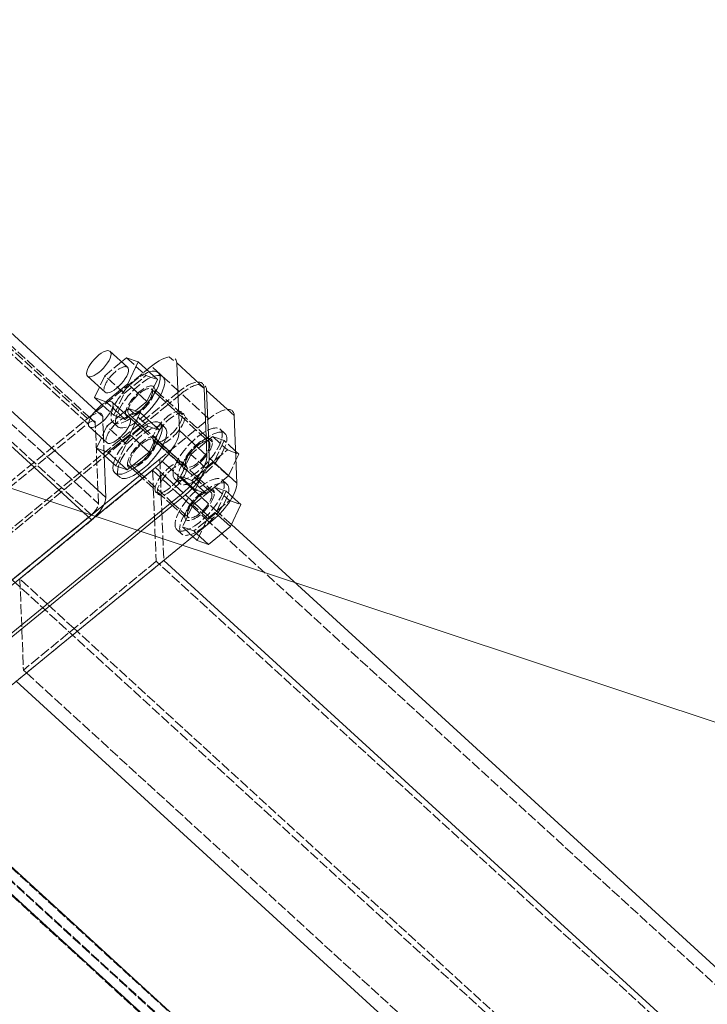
# Model space of a CAD drawing. Header units: millimetres. Extents: x -15129 to 9171, y -18789 to 5877.
# Tile 180 of 256: x -10741 to -10537, y -2321 to -2029. Entities that reach past the tile are written whole.
import ezdxf

# ---------------------------------------------------------------- set-up
doc = ezdxf.new("R2010")
doc.units = ezdxf.units.MM
doc.linetypes.add('ACAD_ISO02W100', pattern=[15, 12, -3])
for name, color, linetype in [('AS_Belki', 145, 'Continuous'), ('AS_Blachy', 30, 'Continuous'), ('AS_DIM_ON', 7, 'Continuous'), ('AS_Sruby', 9, 'Continuous')]:
    doc.layers.add(name, color=color, linetype=linetype)

msp = doc.modelspace()

# ---------------------------------------------------------------- linework, layer by layer
at = {"layer": 'AS_Belki', "color": 84, "linetype": 'ACAD_ISO02W100', "lineweight": 13, "ltscale": 0.25}
for p, q in [((-11963.73, -1171.94), (-9882.04, -3076.96)), ((-11922.32, -1201.97), (-9916.14, -3037.89)), ((-11922, -1210.43), (-9924.65, -3038.27)), ((-10720.21, -2147.03), (-10919.55, -1964.62)), ((-10919.51, -1965.55), (-10721.08, -2147.14)), ((-10918.6, -1988.68), (-10717.82, -2172.42)), ((-10918.38, -1994.12), (-10719.95, -2175.71)), ((-10721.02, -2148.64), (-10857.16, -2024.06)), ((-10718.77, -2148.35), (-10720.21, -2147.03)), ((-10716.58, -2146.56), (-10718.61, -2144.69)), ((-10716.38, -2151.6), (-10716.58, -2146.56)), ((-10756.06, -2177.36), (-10721.02, -2148.64)), ((-10717.82, -2172.42), (-10718.77, -2148.35)), ((-10716.3, -2153.43), (-10716.38, -2151.6)), ((-10716.12, -2158.07), (-10716.3, -2153.43)), ((-10699.62, -2159.17), (-10705.11, -2163.67)), ((-10699.62, -2159.17), (-10699.4, -2164.56)), ((-10696.85, -2161.71), (-10699.62, -2159.17)), ((-10695.59, -2162.85), (-10696.85, -2161.71)), ((-10705.59, -2164.06), (-10743.42, -2195.07)), ((-10705.11, -2163.67), (-10705.59, -2164.06)), ((-10704.21, -2164.49), (-10704.69, -2164.88)), ((-10701.75, -2162.47), (-10704.21, -2164.49)), ((-10701.75, -2162.47), (-10701.57, -2166.91)), ((-10699.43, -2164.59), (-10701.75, -2162.47)), ((-10693.62, -2169.91), (-10699.43, -2164.59)), ((-10699.4, -2164.56), (-10699.23, -2169.06)), ((-10693.07, -2165.16), (-10695.59, -2162.85)), ((-10704.69, -2164.88), (-10741.17, -2194.78)), ((-10701.57, -2166.91), (-10701.54, -2167.77)), ((-10691.48, -2166.61), (-10693.07, -2165.16)), ((-10690.9, -2167.14), (-10691.48, -2166.61)), ((-10689.12, -2168.77), (-10690.9, -2167.14)), ((-10701.54, -2167.77), (-10701.21, -2176.13)), ((-10699.23, -2169.06), (-10699.2, -2169.76)), ((-10699.2, -2169.76), (-10699.19, -2169.91)), ((-10699.19, -2169.91), (-10699.02, -2174.33)), ((-10691.75, -2171.62), (-10693.62, -2169.91)), ((-10687.96, -2169.83), (-10689.12, -2168.77)), ((-10687.11, -2170.61), (-10687.96, -2169.83)), ((-10685.13, -2172.42), (-10687.11, -2170.61)), ((-10690.55, -2172.71), (-10691.75, -2171.62)), ((-10690, -2173.22), (-10690.55, -2172.71)), ((-10687.72, -2175.3), (-10690, -2173.22)), ((-10682.31, -2175), (-10685.13, -2172.42)), ((-10754.99, -2204.43), (-10719.95, -2175.71)), ((-10701.21, -2176.13), (-10700.68, -2189.54)), ((-10699.02, -2174.33), (-10698.43, -2189.25)), ((-10684.91, -2177.87), (-10687.72, -2175.3)), ((-10682.02, -2175.27), (-10682.31, -2175)), ((-10678.36, -2178.61), (-10682.02, -2175.27)), ((-10684.91, -2177.87), (-10684.74, -2178.03)), ((-10681.18, -2181.29), (-10684.74, -2178.03)), ((-10175.71, -2643.54), (-10681.18, -2181.29)), ((-9882.27, -3072.7), (-10850.76, -2186.4)), ((-9918.15, -3040.12), (-10850.75, -2186.67)), ((-9922.41, -3040.31), (-10850.58, -2190.91)), ((-10698.43, -2189.25), (-10742.24, -2225.15)), ((-10700.68, -2189.54), (-10740.11, -2221.85)), ((-9907.88, -2914.56), (-10700.68, -2189.54)), ((-10743.42, -2195.07), (-9950.65, -2920.06)), ((-10741.17, -2194.78), (-10740.11, -2221.85)), ((-10733.04, -2202.22), (-10741.17, -2194.78)), ((-10725.06, -2209.52), (-10733.04, -2202.22)), ((-10724.16, -2210.34), (-10725.06, -2209.52)), ((-9948.4, -2919.77), (-10724.16, -2210.34)), ((-10740.11, -2221.85), (-10739.21, -2222.67)), ((-10739.21, -2222.67), (-9947.3, -2946.87))]:
    msp.add_line(p, q, dxfattribs=at)
at = {"layer": 'AS_Belki', "color": 145, "linetype": 'Continuous', "lineweight": 13, "ltscale": 0.25}
for p, q in [((-10718.61, -2144.69), (-10857.41, -2017.68)), ((-10715.63, -2170.62), (-10856.46, -2041.74)), ((-10719.89, -2177.22), (-10856.03, -2052.63)), ((-10715.63, -2170.62), (-10716.12, -2158.07)), ((-10754.93, -2205.94), (-10719.89, -2177.22)), ((-10172.68, -2641.06), (-10678.36, -2178.61)), ((-9905.62, -2914.27), (-10698.43, -2189.25)), ((-10742.24, -2225.15), (-9949.43, -2950.17)), ((-9880.26, -3070.47), (-10758.99, -2266.32)), ((-9879.8, -3078.99), (-10763.02, -2270.73))]:
    msp.add_line(p, q, dxfattribs=at)
at = {"layer": 'AS_Belki', "color": 84, "linetype": 'ACAD_ISO02W100', "lineweight": 13, "ltscale": 0.25, "extrusion": (0.683039, -0.625066, -0.377824)}
for radius in [6, 3]:
    msp.add_arc((-8823.99, -2439.8, -5978.84), radius, 290.8836, 20.8836, dxfattribs=at)
at = {"layer": 'AS_Belki', "color": 145, "linetype": 'Continuous', "lineweight": 13, "ltscale": 0.25, "extrusion": (-0.683039, 0.625066, 0.377824)}
msp.add_arc((8841.1, -2433.39, 5963.16), 6, 69.1164, 159.1164, dxfattribs=at)
at = {"layer": 'AS_Belki', "color": 84, "linetype": 'ACAD_ISO02W100', "lineweight": 13, "ltscale": 0.25, "extrusion": (-0.683039, 0.625066, 0.377824)}
msp.add_arc((8841.1, -2433.39, 5963.16), 3, 69.1164, 159.1164, dxfattribs=at)
at = {"layer": 'AS_Blachy', "color": 145, "linetype": 'Continuous', "lineweight": 13, "ltscale": 0.25}
for p, q in [((-10695.52, -2129.88), (-10696.73, -2128.93)), ((-10702.09, -2131.58), (-10703.43, -2132.68)), ((-10694.07, -2143.98), (-10694.59, -2130.61)), ((-10686.4, -2138.12), (-10694.59, -2130.61)), ((-10685.82, -2152.6), (-10686.4, -2138.12)), ((-10685.19, -2152.1), (-10685.71, -2138.74)), ((-10677.52, -2146.24), (-10685.71, -2138.74)), ((-10693.8, -2150.67), (-10694.07, -2143.98)), ((-10676.73, -2166.29), (-10677.52, -2146.24)), ((-10693.8, -2150.67), (-10685.61, -2158.17)), ((-10685.61, -2158.17), (-10685.82, -2152.6)), ((-10684.92, -2158.79), (-10685.19, -2152.1)), ((-10684.92, -2158.79), (-10676.73, -2166.29)), ((-10719.89, -2177.22), (-10700.91, -2161.66)), ((-10692.71, -2169.16), (-10700.91, -2161.66)), ((-10765.72, -2229), (-10692.71, -2169.16)), ((-10765.04, -2229.62), (-10692.03, -2169.79)), ((-10683.83, -2177.29), (-10692.03, -2169.79)), ((-10756.84, -2237.12), (-10683.83, -2177.29))]:
    msp.add_line(p, q, dxfattribs=at)
at = {"layer": 'AS_Blachy', "color": 84, "linetype": 'ACAD_ISO02W100', "lineweight": 13, "ltscale": 0.25}
for p, q in [((-10693.89, -2139.09), (-10702.09, -2131.58)), ((-10747.77, -2169.02), (-10703.43, -2132.68)), ((-10686.64, -2138.01), (-10687.85, -2137.06)), ((-10693.89, -2139.09), (-10766.91, -2198.92)), ((-10699.36, -2140.07), (-10701.06, -2138.51)), ((-10692.87, -2146.01), (-10699.36, -2140.07)), ((-10693.21, -2139.71), (-10696.66, -2142.54)), ((-10685.02, -2147.21), (-10693.21, -2139.71)), ((-10697.14, -2142.93), (-10704.95, -2149.33)), ((-10696.66, -2142.54), (-10697.14, -2142.93)), ((-10758.03, -2207.04), (-10685.02, -2147.21)), ((-10709.83, -2145.69), (-10708.9, -2146.54)), ((-10708.9, -2146.54), (-10706.93, -2148.34)), ((-10685.83, -2152.45), (-10692.18, -2146.63)), ((-10705.42, -2149.72), (-10766.22, -2199.54)), ((-10706.93, -2148.34), (-10705.18, -2149.94)), ((-10704.95, -2149.33), (-10705.42, -2149.72)), ((-10705.18, -2149.94), (-10701.63, -2153.19)), ((-10683.99, -2154.13), (-10685.83, -2152.45)), ((-10700.95, -2153.81), (-10700.67, -2154.07)), ((-10700.67, -2154.07), (-10699.03, -2155.56)), ((-10698.77, -2155.1), (-10700.47, -2153.54)), ((-10699.03, -2155.56), (-10694.01, -2160.16)), ((-10692.27, -2161.04), (-10698.77, -2155.1)), ((-10709.23, -2160.73), (-10708.3, -2161.58)), ((-10708.3, -2161.58), (-10706.34, -2163.37)), ((-10694.01, -2160.16), (-10692.75, -2161.31)), ((-10688.52, -2164.48), (-10691.59, -2161.67)), ((-10706.34, -2163.37), (-10701.04, -2168.23)), ((-10683.4, -2169.17), (-10688.52, -2164.48)), ((-10700.35, -2168.85), (-10696.56, -2172.32)), ((-10696.56, -2172.32), (-10692.16, -2176.35))]:
    msp.add_line(p, q, dxfattribs=at)
at = {"layer": 'AS_Blachy', "color": 84, "linetype": 'ACAD_ISO02W100', "lineweight": 13, "ltscale": 0.25, "extrusion": (-0.683039, 0.625066, 0.377824)}
for centre in [(8807.58, -2437.53, 5973.28), (8807.58, -2433.33, 5963), (8807.58, -2432.98, 5962.14), (8818.28, -2433.53, 5963.48), (8807.58, -2428.78, 5951.85), (8818.28, -2429.33, 5953.19), (8818.28, -2428.98, 5952.33), (8818.28, -2424.78, 5942.05)]:
    msp.add_circle(centre, 6, dxfattribs=at)
at = {"layer": 'AS_Blachy', "color": 145, "linetype": 'Continuous', "lineweight": 13, "ltscale": 0.25, "extrusion": (-0.683039, 0.625066, 0.377824)}
for centre, start, end in [((8801.13, -2437.94, 5974.29), 201.5835, 249.1164), ((8801.13, -2437.94, 5974.29), 159.1164, 177.2952), ((8801.13, -2433.39, 5963.15), 159.1164, 172.1279), ((8815.39, -2432.61, 5961.22), 69.1164, 159.1164), ((8815.39, -2428.41, 5950.93), 69.1164, 159.1164), ((8815.39, -2428.06, 5950.08), 69.1164, 159.1164), ((8815.39, -2423.86, 5939.79), 69.1164, 159.1164)]:
    msp.add_arc(centre, 10, start, end, dxfattribs=at)
at = {"layer": 'AS_Blachy', "color": 84, "linetype": 'ACAD_ISO02W100', "lineweight": 13, "ltscale": 0.25, "extrusion": (-0.683039, 0.625066, 0.377824)}
for centre, start, end in [((8801.13, -2433.74, 5964.01), 159.1164, 249.1164), ((8801.13, -2433.39, 5963.15), 201.5835, 249.1164), ((8801.13, -2433.39, 5963.15), 172.1279, 177.2952), ((8801.13, -2429.19, 5952.86), 159.1164, 249.1164)]:
    msp.add_arc(centre, 10, start, end, dxfattribs=at)
at = {"layer": 'AS_DIM_ON', "color": 7, "lineweight": 13}
msp.add_lwpolyline([(-10934.45, -2104.52), (-10357.73, -2296.14), (-9638.02, -2296.14)], dxfattribs=at)
at = {"layer": 'AS_Sruby', "color": 145, "linetype": 'Continuous', "lineweight": 13, "ltscale": 0.25}
for p, q in [((-10709.21, -2131.87), (-10714.41, -2127.12)), ((-10709.46, -2129.08), (-10710.94, -2130.29)), ((-10706.06, -2130.28), (-10709.46, -2129.08)), ((-10706.06, -2130.28), (-10709.15, -2136.79)), ((-10700.32, -2135.53), (-10706.06, -2130.28)), ((-10721.08, -2134.57), (-10715.88, -2139.32)), ((-10703.42, -2142.04), (-10700.32, -2135.53)), ((-10698.78, -2134.65), (-10700.14, -2133.4)), ((-10717.55, -2137.79), (-10719.04, -2140.91)), ((-10709.15, -2136.79), (-10715.64, -2142.11)), ((-10703.42, -2142.04), (-10709.15, -2136.79)), ((-10719.04, -2140.91), (-10716.73, -2143.02)), ((-10715.64, -2142.11), (-10719.04, -2140.91)), ((-10715.45, -2142.28), (-10715.64, -2142.11)), ((-10708.62, -2146.91), (-10713.81, -2142.16)), ((-10708.86, -2144.12), (-10710.35, -2145.33)), ((-10705.47, -2145.32), (-10708.86, -2144.12)), ((-10706.83, -2144.84), (-10703.42, -2142.04)), ((-10705.47, -2145.32), (-10708.56, -2151.83)), ((-10699.73, -2150.57), (-10705.47, -2145.32)), ((-10720.48, -2149.61), (-10715.29, -2154.36)), ((-10698.18, -2149.69), (-10699.55, -2148.44)), ((-10716.96, -2152.83), (-10718.44, -2155.95)), ((-10708.56, -2151.83), (-10715.05, -2157.15)), ((-10702.82, -2157.08), (-10708.56, -2151.83)), ((-10702.82, -2157.08), (-10699.73, -2150.57)), ((-10718.44, -2155.95), (-10712.71, -2161.2)), ((-10715.05, -2157.15), (-10718.44, -2155.95)), ((-10709.31, -2162.4), (-10715.05, -2157.15)), ((-10709.31, -2162.4), (-10702.82, -2157.08)), ((-10676.15, -2157.66), (-10677.1, -2156.78)), ((-10677, -2159.45), (-10676.15, -2157.66)), ((-10712.71, -2161.2), (-10709.31, -2162.4)), ((-10712.89, -2163.33), (-10711.52, -2164.58)), ((-10675.55, -2172.7), (-10678.22, -2170.25)), ((-10678.64, -2179.21), (-10675.55, -2172.7)), ((-10678.64, -2179.21), (-10682.44, -2175.74)), ((-10685.13, -2184.53), (-10678.64, -2179.21)), ((-10689.79, -2182.17), (-10688.53, -2183.33)), ((-10685.13, -2184.53), (-10688.69, -2181.27)), ((-10688.53, -2183.33), (-10685.13, -2184.53))]:
    msp.add_line(p, q, dxfattribs=at)
at = {"layer": 'AS_Sruby', "color": 84, "linetype": 'ACAD_ISO02W100', "lineweight": 13, "ltscale": 0.25}
for p, q in [((-10709.46, -2129.08), (-10703.72, -2134.33)), ((-10710.94, -2130.29), (-10715.94, -2134.4)), ((-10715.94, -2134.4), (-10717.55, -2137.79)), ((-10710.21, -2139.65), (-10715.94, -2134.4)), ((-10710.21, -2139.65), (-10703.72, -2134.33)), ((-10703.72, -2134.33), (-10700.32, -2135.53)), ((-10701.81, -2138.65), (-10702.11, -2138.37)), ((-10713.3, -2146.16), (-10710.21, -2139.65)), ((-10701.3, -2139.12), (-10701.81, -2138.65)), ((-10699.67, -2140.6), (-10701.3, -2139.12)), ((-10692.42, -2147.24), (-10699.67, -2140.6)), ((-10716.73, -2143.02), (-10713.3, -2146.16)), ((-10711.28, -2146.1), (-10715.45, -2142.28)), ((-10708.86, -2144.12), (-10703.13, -2149.37)), ((-10710.35, -2145.33), (-10715.35, -2149.43)), ((-10713.3, -2146.16), (-10711.94, -2146.64)), ((-10711.94, -2146.64), (-10709.9, -2147.36)), ((-10709.9, -2147.36), (-10711.28, -2146.1)), ((-10709.9, -2147.36), (-10706.83, -2144.84)), ((-10708.78, -2145.82), (-10708.42, -2146.15)), ((-10708.42, -2146.15), (-10708.01, -2146.52)), ((-10708.01, -2146.52), (-10706.41, -2147.98)), ((-10685.8, -2153.3), (-10692.42, -2147.24)), ((-10715.35, -2149.43), (-10716.96, -2152.83)), ((-10709.61, -2154.69), (-10715.35, -2149.43)), ((-10713.48, -2148.29), (-10712.12, -2149.54)), ((-10709.61, -2154.69), (-10703.13, -2149.37)), ((-10706.41, -2147.98), (-10704.65, -2149.6)), ((-10704.65, -2149.6), (-10700.9, -2153.03)), ((-10703.13, -2149.37), (-10699.73, -2150.57)), ((-10700.9, -2153.03), (-10699.13, -2154.65)), ((-10683.91, -2152.46), (-10684.92, -2153.28)), ((-10683.91, -2152.46), (-10679.54, -2156.46)), ((-10680.52, -2153.66), (-10683.91, -2152.46)), ((-10680.33, -2151.53), (-10681.7, -2150.28)), ((-10712.71, -2161.2), (-10709.61, -2154.69)), ((-10701.21, -2153.69), (-10701.52, -2153.41)), ((-10700.7, -2154.16), (-10701.21, -2153.69)), ((-10699.08, -2155.64), (-10700.7, -2154.16)), ((-10699.13, -2154.65), (-10698.72, -2155.03)), ((-10684.44, -2169.04), (-10699.08, -2155.64)), ((-10698.72, -2155.03), (-10691.7, -2161.45)), ((-10685.77, -2153.98), (-10690.4, -2157.77)), ((-10685.03, -2154), (-10685.8, -2153.3)), ((-10685.39, -2153.67), (-10685.77, -2153.98)), ((-10684.99, -2153.34), (-10685.39, -2153.67)), ((-10684.92, -2153.28), (-10684.99, -2153.34)), ((-10680.52, -2153.66), (-10683.61, -2160.17)), ((-10679.86, -2154.26), (-10680.52, -2153.66)), ((-10677.1, -2156.78), (-10679.86, -2154.26)), ((-10690.4, -2157.77), (-10692.01, -2161.17)), ((-10686.03, -2161.77), (-10690.4, -2157.77)), ((-10686.03, -2161.77), (-10679.54, -2156.46)), ((-10679.54, -2156.46), (-10676.15, -2157.66)), ((-10708.19, -2160.86), (-10707.83, -2161.19)), ((-10707.83, -2161.19), (-10707.42, -2161.56)), ((-10707.42, -2161.56), (-10705.82, -2163.02)), ((-10692.32, -2161.83), (-10693.49, -2164.29)), ((-10692.01, -2161.17), (-10692.32, -2161.83)), ((-10689.12, -2168.29), (-10686.03, -2161.77)), ((-10683.61, -2160.17), (-10688.68, -2164.33)), ((-10683.31, -2160.45), (-10683.61, -2160.17)), ((-10679.24, -2164.17), (-10683.31, -2160.45)), ((-10679.24, -2164.17), (-10677, -2159.45)), ((-10705.82, -2163.02), (-10696.09, -2171.93)), ((-10693.49, -2164.29), (-10692.83, -2164.89)), ((-10692.69, -2164.57), (-10693.49, -2164.29)), ((-10690.1, -2165.49), (-10692.69, -2164.57)), ((-10689.16, -2164.72), (-10690.1, -2165.49)), ((-10688.68, -2164.33), (-10689.16, -2164.72)), ((-10684.31, -2168.33), (-10679.24, -2164.17)), ((-10695.04, -2165.17), (-10693.96, -2166.16)), ((-10693.96, -2166.16), (-10693.67, -2166.42)), ((-10692.83, -2164.89), (-10691.07, -2166.51)), ((-10691.07, -2166.51), (-10690.66, -2166.88)), ((-10690.66, -2166.88), (-10689.12, -2168.29)), ((-10689.72, -2165.83), (-10690.1, -2165.49)), ((-10689.64, -2165.9), (-10689.72, -2165.83)), ((-10687.78, -2167.6), (-10689.64, -2165.9)), ((-10686.34, -2168.93), (-10687.78, -2167.6)), ((-10683.32, -2167.5), (-10684.32, -2168.32)), ((-10683.32, -2167.5), (-10678.95, -2171.5)), ((-10679.92, -2168.7), (-10683.32, -2167.5)), ((-10679.74, -2166.57), (-10681.11, -2165.32)), ((-10684.4, -2168.38), (-10689.81, -2172.81)), ((-10689.12, -2168.29), (-10688.73, -2168.42)), ((-10688.73, -2168.42), (-10686.73, -2169.13)), ((-10686.73, -2169.13), (-10685.74, -2169.48)), ((-10685.74, -2169.48), (-10686.34, -2168.93)), ((-10685.72, -2169.49), (-10685.74, -2169.48)), ((-10685.74, -2169.48), (-10685.72, -2169.49)), ((-10685.72, -2169.49), (-10684.79, -2168.72)), ((-10684.79, -2168.72), (-10684.39, -2168.39)), ((-10684.32, -2168.32), (-10684.4, -2168.38)), ((-10684.39, -2168.39), (-10684.31, -2168.33)), ((-10679.92, -2168.7), (-10683.02, -2175.21)), ((-10679.26, -2169.3), (-10679.92, -2168.7)), ((-10678.22, -2170.25), (-10679.26, -2169.3)), ((-10696.09, -2171.93), (-10691.11, -2176.48)), ((-10689.81, -2172.81), (-10691.42, -2176.21)), ((-10685.43, -2176.81), (-10689.81, -2172.81)), ((-10685.43, -2176.81), (-10678.95, -2171.5)), ((-10678.95, -2171.5), (-10675.55, -2172.7)), ((-10691.42, -2176.21), (-10692.9, -2179.33)), ((-10683.02, -2175.21), (-10689.5, -2180.53)), ((-10682.71, -2175.49), (-10683.02, -2175.21)), ((-10682.44, -2175.74), (-10682.71, -2175.49)), ((-10692.9, -2179.33), (-10690.47, -2181.55)), ((-10689.5, -2180.53), (-10692.9, -2179.33)), ((-10688.53, -2183.33), (-10685.43, -2176.81)), ((-10694.45, -2180.21), (-10693.08, -2181.46)), ((-10690.47, -2181.55), (-10689.79, -2182.17)), ((-10689.05, -2180.94), (-10689.5, -2180.53)), ((-10688.69, -2181.27), (-10689.05, -2180.94))]:
    msp.add_line(p, q, dxfattribs=at)
at = {"layer": 'AS_Sruby', "color": 145, "linetype": 'Continuous', "lineweight": 13, "ltscale": 0.25, "extrusion": (-0.683039, 0.625066, 0.377824)}
for centre in [(8807.58, -2443.82, 5988.71), (8818.28, -2439.82, 5978.91)]:
    msp.add_circle(centre, 5, dxfattribs=at)
at = {"layer": 'AS_Sruby', "color": 84, "linetype": 'ACAD_ISO02W100', "lineweight": 13, "ltscale": 0.25, "extrusion": (-0.683039, 0.625066, 0.377824)}
for centre, radius in [((8807.58, -2437.53, 5973.28), 5), ((8807.58, -2428.78, 5951.85), 10), ((8807.58, -2428.08, 5950.14), 10), ((8818.28, -2433.53, 5963.48), 5), ((8807.58, -2428.78, 5951.85), 5), ((8818.28, -2424.78, 5942.05), 10), ((8818.28, -2424.08, 5940.33), 10), ((8818.28, -2424.78, 5942.05), 5)]:
    msp.add_circle(centre, radius, dxfattribs=at)
for centre, radius, start, end in [((8807.58, -2441.17, 5982.2), 5, 181.6164, 1.6164), ((8807.58, -2438.23, 5975), 10, 213.6764, 75.1414), ((8807.58, -2437.53, 5973.28), 10, 181.6164, 76.0916), ((8818.28, -2437.16, 5972.39), 5, 181.6164, 1.6164), ((8818.28, -2434.23, 5965.19), 10, 213.6764, 326.3095), ((8818.28, -2433.53, 5963.48), 10, 181.6164, 1.6164)]:
    msp.add_arc(centre, radius, start, end, dxfattribs=at)
at = {"layer": 'AS_Sruby', "color": 145, "linetype": 'Continuous', "lineweight": 13, "ltscale": 0.25, "extrusion": (-0.683039, 0.625066, 0.377824)}
for centre, radius, start, end in [((8807.58, -2441.17, 5982.2), 5, 1.6164, 181.6164), ((8807.58, -2438.23, 5975), 10, 75.1414, 213.6764), ((8807.58, -2437.53, 5973.28), 10, 76.0916, 181.6164), ((8818.28, -2437.16, 5972.39), 5, 1.6164, 181.6164), ((8818.28, -2434.23, 5965.19), 10, 326.3095, 213.6764), ((8818.28, -2433.53, 5963.48), 10, 1.6164, 181.6164)]:
    msp.add_arc(centre, radius, start, end, dxfattribs=at)

doc.saveas('drawing.dxf')
